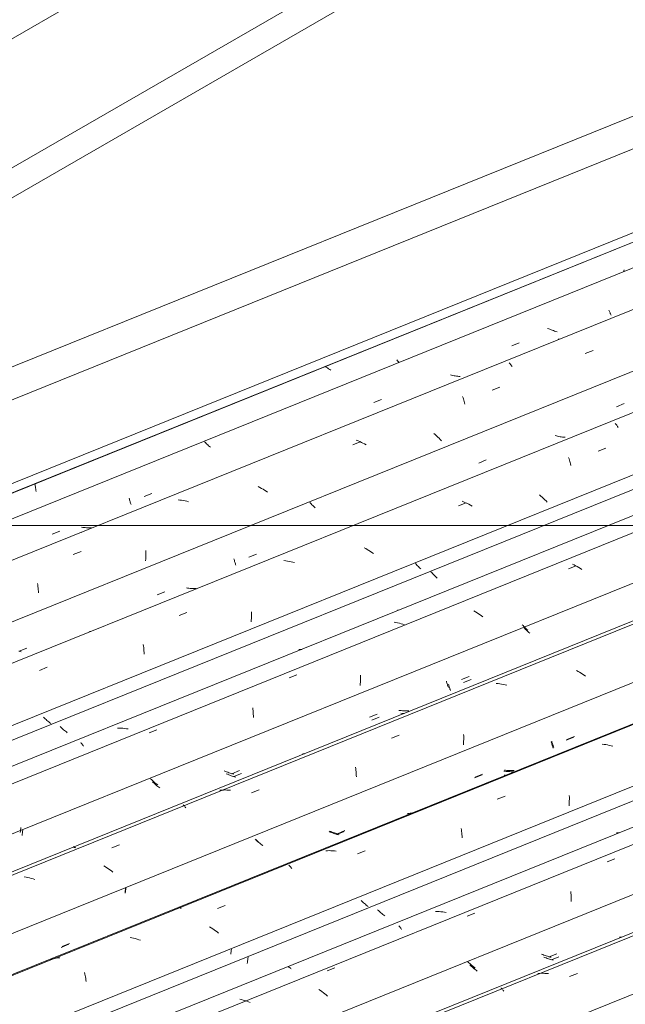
# Model space of a CAD drawing. Header units: metres. Extents: x -15.1 to 0.1, y 4 to 14.1.
# Tile 14 of 67: x -11.747 to -11.001, y 10.414 to 11.628. Entities that reach past the tile are written whole.
import ezdxf

# ---------------------------------------------------------------- set-up
doc = ezdxf.new("R2010")
doc.units = ezdxf.units.M
for name, color, linetype, lineweight in [('A-GLAZ-CWMG', 7, 'Continuous', 5), ('A-ROOF', 7, 'Continuous', 5), ('A-ROOF-OTLN', 7, 'Continuous', 5), ('G-ANNO-TEXT', 7, 'Continuous', 9)]:
    doc.layers.add(name, color=color, linetype=linetype, lineweight=lineweight)

# ---------------------------------------------------------------- blocks, each defined once
blk = doc.blocks.new('FP_83-ISO_01')
at = {"layer": 'A-GLAZ-CWMG'}
blk.add_line((-8.6595, 11.4455), (-11.9505, 10.1155), dxfattribs=at)
at = {"layer": 'A-GLAZ-CWMG', "color": 9, "true_color": 0xc0c0c0}
for p, q in [((-11.1064, 10.4525), (-11.1085, 10.4524)), ((-11.1042, 10.4526), (-11.1064, 10.4525)), ((-11.102, 10.4526), (-11.1042, 10.4526)), ((-11.0999, 10.4525), (-11.102, 10.4526)), ((-11.0977, 10.4524), (-11.0999, 10.4525)), ((-11.0955, 10.4522), (-11.0977, 10.4524)), ((-11.0694, 10.4487), (-11.0599, 10.4524)), ((-11.154, 10.4345), (-11.1534, 10.4341)), ((-11.1534, 10.4341), (-11.1528, 10.4335)), ((-11.1528, 10.4335), (-11.1523, 10.4329)), ((-11.1517, 10.4323), (-11.1511, 10.4316)), ((-11.1511, 10.4316), (-11.1505, 10.4308))]:
    blk.add_line(p, q, dxfattribs=at)
blk = doc.blocks.new('FP_84-ISO_01')
at = {"layer": 'A-GLAZ-CWMG', "color": 9, "true_color": 0xc0c0c0}
for p, q in [((-11.0065, 10.4971), (-11.0081, 10.497)), ((-11.005, 10.4973), (-11.0065, 10.4971)), ((-11.1025, 10.4757), (-11.104, 10.4763)), ((-11.1011, 10.4751), (-11.1025, 10.4757)), ((-11.0996, 10.4746), (-11.1011, 10.4751)), ((-11.0982, 10.4741), (-11.0996, 10.4746)), ((-11.0967, 10.4736), (-11.0982, 10.4741)), ((-11.0952, 10.4731), (-11.0967, 10.4736)), ((-11.0937, 10.4727), (-11.0952, 10.4731)), ((-11.0945, 10.4728), (-11.0852, 10.4767)), ((-11.0922, 10.4723), (-11.0937, 10.4727)), ((-11.1936, 10.4657), (-11.1946, 10.4667)), ((-11.1925, 10.4648), (-11.1936, 10.4657)), ((-11.1915, 10.4638), (-11.1925, 10.4648)), ((-11.1904, 10.4628), (-11.1915, 10.4638)), ((-11.1892, 10.4619), (-11.1904, 10.4628)), ((-11.1881, 10.4609), (-11.1892, 10.4619)), ((-11.1869, 10.46), (-11.1881, 10.4609)), ((-11.1857, 10.4591), (-11.1869, 10.46))]:
    blk.add_line(p, q, dxfattribs=at)
blk = doc.blocks.new('FP_85-ISO_01')
at = {"layer": 'A-GLAZ-CWMG'}
blk.add_line((-8.6595, 11.5539), (-12.0536, 10.1821), dxfattribs=at)
blk = doc.blocks.new('FP_86-ISO_01')
at = {"layer": 'A-GLAZ-CWMG', "color": 9, "true_color": 0xc0c0c0}
for p, q in [((-11.305, 10.53), (-11.306, 10.531)), ((-11.3039, 10.529), (-11.305, 10.53)), ((-11.3029, 10.5281), (-11.3039, 10.529)), ((-11.3018, 10.5271), (-11.3029, 10.5281)), ((-11.3006, 10.5262), (-11.3018, 10.5271)), ((-11.2995, 10.5252), (-11.3006, 10.5262)), ((-11.2983, 10.5243), (-11.2995, 10.5252)), ((-11.2971, 10.5234), (-11.2983, 10.5243)), ((-11.4656, 10.4709), (-11.4659, 10.4693)), ((-11.4654, 10.4725), (-11.4656, 10.4709)), ((-11.4663, 10.4662), (-11.4664, 10.4647)), ((-11.4661, 10.4678), (-11.4663, 10.4662)), ((-11.4659, 10.4693), (-11.4661, 10.4678))]:
    blk.add_line(p, q, dxfattribs=at)
blk = doc.blocks.new('Rectangular Mullion - Telha Fibrocimento - Ondulada-V73-ISO_01')
at = {"layer": 'A-GLAZ-CWMG'}
for p, q in [((-8.6595, 11.6075), (-12.1082, 10.2137)), ((-8.6595, 11.3695), (-11.8658, 10.0737))]:
    blk.add_line(p, q, dxfattribs=at)
for name in ['FP_85-ISO_01', 'FP_86-ISO_01', 'FP_83-ISO_01', 'FP_84-ISO_01']:
    blk.add_blockref(name, (0, 0), dxfattribs=at)
blk = doc.blocks.new('FP_90-ISO_01')
at = {"layer": 'A-GLAZ-CWMG'}
blk.add_line((-8.6595, 11.4413), (-11.9462, 10.113), dxfattribs=at)
blk = doc.blocks.new('FP_91-ISO_01')
at = {"layer": 'A-GLAZ-CWMG', "color": 9, "true_color": 0xc0c0c0}
for p, q in [((-11.0999, 10.4721), (-11.1014, 10.4727)), ((-11.0985, 10.4716), (-11.0999, 10.4721)), ((-11.097, 10.471), (-11.0985, 10.4716)), ((-11.0956, 10.4705), (-11.097, 10.471)), ((-11.0941, 10.47), (-11.0956, 10.4705)), ((-11.0926, 10.4696), (-11.0941, 10.47)), ((-11.0919, 10.4693), (-11.0826, 10.4731)), ((-11.1911, 10.462), (-11.1922, 10.463)), ((-11.1901, 10.461), (-11.1911, 10.462)), ((-11.189, 10.4601), (-11.1901, 10.461)), ((-11.1879, 10.4591), (-11.189, 10.4601)), ((-11.1868, 10.4582), (-11.1879, 10.4591)), ((-11.1856, 10.4572), (-11.1868, 10.4582)), ((-11.0911, 10.4691), (-11.0926, 10.4696)), ((-11.0896, 10.4688), (-11.0911, 10.4691)), ((-11.1844, 10.4563), (-11.1856, 10.4572)), ((-11.1832, 10.4554), (-11.1844, 10.4563))]:
    blk.add_line(p, q, dxfattribs=at)
blk = doc.blocks.new('FP_92-ISO_01')
at = {"layer": 'A-GLAZ-CWMG'}
blk.add_line((-8.6595, 11.5753), (-12.0827, 10.1918), dxfattribs=at)
at = {"layer": 'A-GLAZ-CWMG', "color": 9, "true_color": 0xc0c0c0}
for p, q in [((-11.0231, 10.59), (-11.0137, 10.5937)), ((-11.0681, 10.5533), (-11.0679, 10.5513)), ((-11.0679, 10.5513), (-11.0677, 10.5494)), ((-11.0677, 10.5494), (-11.0676, 10.5474)), ((-11.0676, 10.5474), (-11.0675, 10.5453)), ((-11.0675, 10.5453), (-11.0674, 10.5433)), ((-11.0674, 10.5433), (-11.0674, 10.5412)), ((-11.2322, 10.5288), (-11.2344, 10.5289)), ((-11.2301, 10.5287), (-11.2322, 10.5288)), ((-11.2279, 10.5285), (-11.2301, 10.5287)), ((-11.2257, 10.5283), (-11.2279, 10.5285)), ((-11.2235, 10.528), (-11.2257, 10.5283)), ((-11.2214, 10.5277), (-11.2235, 10.528)), ((-11.1955, 10.5229), (-11.186, 10.5266)), ((-11.2799, 10.5111), (-11.2793, 10.5105)), ((-11.2793, 10.5105), (-11.2787, 10.5098)), ((-11.2787, 10.5098), (-11.2781, 10.509)), ((-11.2781, 10.509), (-11.2775, 10.5082)), ((-11.2775, 10.5082), (-11.277, 10.5073)), ((-11.277, 10.5073), (-11.2764, 10.5064)), ((-11.4157, 10.4605), (-11.4152, 10.4603)), ((-11.4152, 10.4603), (-11.4147, 10.46)), ((-11.4147, 10.46), (-11.4141, 10.4596)), ((-11.4141, 10.4596), (-11.4136, 10.4592)), ((-11.4136, 10.4592), (-11.413, 10.4587)), ((-11.413, 10.4587), (-11.4125, 10.4581)), ((-11.3679, 10.4556), (-11.3584, 10.4593)), ((-11.3763, 10.4313), (-11.3781, 10.4326)), ((-11.3745, 10.43), (-11.3763, 10.4313)), ((-11.3727, 10.4287), (-11.3745, 10.43)), ((-11.3709, 10.4273), (-11.3727, 10.4287)), ((-11.3692, 10.426), (-11.3709, 10.4273)), ((-11.3675, 10.4246), (-11.3692, 10.426)), ((-11.4735, 10.4203), (-11.4756, 10.4209)), ((-11.4714, 10.4197), (-11.4735, 10.4203)), ((-11.4692, 10.419), (-11.4714, 10.4197)), ((-11.4671, 10.4183), (-11.4692, 10.419)), ((-11.465, 10.4175), (-11.4671, 10.4183)), ((-11.4629, 10.4167), (-11.465, 10.4175))]:
    blk.add_line(p, q, dxfattribs=at)
blk = doc.blocks.new('FP_93-ISO_01')
at = {"layer": 'A-GLAZ-CWMG', "color": 9, "true_color": 0xc0c0c0}
for p, q in [((-11.0102, 10.6257), (-11.0117, 10.6257)), ((-11.0087, 10.6257), (-11.0102, 10.6257)), ((-11.3253, 10.5415), (-11.3263, 10.5425)), ((-11.3243, 10.5405), (-11.3253, 10.5415)), ((-11.3232, 10.5395), (-11.3243, 10.5405)), ((-11.3221, 10.5386), (-11.3232, 10.5395)), ((-11.321, 10.5376), (-11.3221, 10.5386)), ((-11.3199, 10.5367), (-11.321, 10.5376)), ((-11.3187, 10.5357), (-11.3199, 10.5367)), ((-11.3176, 10.5348), (-11.3187, 10.5357)), ((-11.4859, 10.4822), (-11.4861, 10.4807)), ((-11.4866, 10.4777), (-11.4867, 10.4762)), ((-11.4864, 10.4792), (-11.4866, 10.4777)), ((-11.4861, 10.4807), (-11.4864, 10.4792))]:
    blk.add_line(p, q, dxfattribs=at)
blk = doc.blocks.new('FP_94-ISO_01')
at = {"layer": 'A-GLAZ-CWMG'}
blk.add_line((-8.6595, 11.7024), (-12.2122, 10.2666), dxfattribs=at)
at = {"layer": 'A-GLAZ-CWMG', "color": 9, "true_color": 0xc0c0c0}
for p, q in [((-11.0271, 10.7347), (-11.0293, 10.735)), ((-11.0249, 10.7344), (-11.0271, 10.7347)), ((-11.0228, 10.734), (-11.0249, 10.7344)), ((-11.0206, 10.7335), (-11.0228, 10.734)), ((-11.0184, 10.733), (-11.0206, 10.7335)), ((-11.0163, 10.7324), (-11.0184, 10.733)), ((-11.1585, 10.6672), (-11.149, 10.6709)), ((-11.0698, 10.6715), (-11.0697, 10.6694)), ((-11.0697, 10.6673), (-11.0698, 10.6652)), ((-11.0698, 10.6652), (-11.0698, 10.6631)), ((-11.0697, 10.6694), (-11.0697, 10.6673)), ((-11.07, 10.661), (-11.0701, 10.6588)), ((-11.0698, 10.6631), (-11.07, 10.661)), ((-11.2029, 10.6312), (-11.2027, 10.6293)), ((-11.2027, 10.6293), (-11.2024, 10.6274)), ((-11.2024, 10.6274), (-11.2022, 10.6255)), ((-11.2022, 10.6255), (-11.2021, 10.6235)), ((-11.2021, 10.6235), (-11.2019, 10.6215)), ((-11.2019, 10.6215), (-11.2019, 10.6194)), ((-11.3676, 10.6037), (-11.3698, 10.6036)), ((-11.3655, 10.6038), (-11.3676, 10.6037)), ((-11.3633, 10.6037), (-11.3655, 10.6038)), ((-11.3611, 10.6037), (-11.3633, 10.6037)), ((-11.359, 10.6035), (-11.3611, 10.6037)), ((-11.3568, 10.6033), (-11.359, 10.6035)), ((-11.3307, 10.5998), (-11.3212, 10.6035)), ((-11.4152, 10.5857), (-11.4146, 10.5852)), ((-11.4146, 10.5852), (-11.4141, 10.5847)), ((-11.4141, 10.5847), (-11.4135, 10.5841)), ((-11.4135, 10.5841), (-11.4129, 10.5834)), ((-11.4129, 10.5834), (-11.4123, 10.5827)), ((-11.4123, 10.5827), (-11.4117, 10.5819)), ((-11.5507, 10.534), (-11.5502, 10.5339)), ((-11.5502, 10.5339), (-11.5497, 10.5338)), ((-11.5497, 10.5338), (-11.5492, 10.5336)), ((-11.5492, 10.5336), (-11.5487, 10.5333)), ((-11.5487, 10.5333), (-11.5482, 10.533)), ((-11.5482, 10.533), (-11.5476, 10.5326)), ((-11.5029, 10.5323), (-11.4935, 10.536)), ((-11.5109, 10.5088), (-11.5128, 10.51)), ((-11.509, 10.5075), (-11.5109, 10.5088)), ((-11.5072, 10.5063), (-11.509, 10.5075)), ((-11.6086, 10.4964), (-11.6107, 10.4968)), ((-11.6064, 10.4958), (-11.6086, 10.4964)), ((-11.6043, 10.4953), (-11.6064, 10.4958)), ((-11.6021, 10.4947), (-11.6043, 10.4953)), ((-11.6, 10.494), (-11.6021, 10.4947)), ((-11.5054, 10.505), (-11.5072, 10.5063)), ((-11.5036, 10.5036), (-11.5054, 10.505)), ((-11.5019, 10.5022), (-11.5036, 10.5036)), ((-11.5979, 10.4933), (-11.6, 10.494)), ((-11.7078, 10.47), (-11.7099, 10.4695)), ((-11.7058, 10.4705), (-11.7078, 10.47)), ((-11.7037, 10.4709), (-11.7058, 10.4705)), ((-11.7016, 10.4712), (-11.7037, 10.4709)), ((-11.6994, 10.4715), (-11.7016, 10.4712)), ((-11.6973, 10.4717), (-11.6994, 10.4715)), ((-11.6668, 10.4534), (-11.6664, 10.4517)), ((-11.6664, 10.4517), (-11.6661, 10.45)), ((-11.6661, 10.45), (-11.6657, 10.4482)), ((-11.6657, 10.4482), (-11.6654, 10.4464)), ((-11.6654, 10.4464), (-11.6651, 10.4445)), ((-11.6651, 10.4445), (-11.6649, 10.4426))]:
    blk.add_line(p, q, dxfattribs=at)
blk = doc.blocks.new('FP_95-ISO_01')
at = {"layer": 'A-GLAZ-CWMG', "color": 9, "true_color": 0xc0c0c0}
for p, q in [((-11.0921, 10.7378), (-11.0918, 10.7367)), ((-11.0736, 10.7397), (-11.0642, 10.7435)), ((-11.0918, 10.7367), (-11.0915, 10.7357)), ((-11.0915, 10.7357), (-11.0912, 10.7346)), ((-11.0912, 10.7346), (-11.091, 10.7336)), ((-11.091, 10.7336), (-11.0906, 10.7326)), ((-11.0906, 10.7326), (-11.0903, 10.7317)), ((-11.0903, 10.7317), (-11.09, 10.7308)), ((-11.09, 10.7308), (-11.0897, 10.7299)), ((-11.1491, 10.7016), (-11.1506, 10.7018)), ((-11.1476, 10.7014), (-11.1491, 10.7016)), ((-11.1461, 10.7012), (-11.1476, 10.7014)), ((-11.1445, 10.7011), (-11.1461, 10.7012)), ((-11.143, 10.7011), (-11.1445, 10.7011)), ((-11.1415, 10.701), (-11.143, 10.7011)), ((-11.14, 10.701), (-11.1415, 10.701)), ((-11.1385, 10.7011), (-11.14, 10.701)), ((-11.1867, 10.6933), (-11.1773, 10.6971)), ((-11.1506, 10.6956), (-11.1503, 10.6952)), ((-11.2683, 10.6479), (-11.2698, 10.6479)), ((-11.2675, 10.648), (-11.2683, 10.6479)), ((-11.4552, 10.6167), (-11.4562, 10.6177)), ((-11.4542, 10.6157), (-11.4552, 10.6167)), ((-11.4531, 10.6148), (-11.4542, 10.6157)), ((-11.3643, 10.6266), (-11.3657, 10.6272)), ((-11.3628, 10.626), (-11.3643, 10.6266)), ((-11.3614, 10.6255), (-11.3628, 10.626)), ((-11.3599, 10.6249), (-11.3614, 10.6255)), ((-11.3585, 10.6244), (-11.3599, 10.6249)), ((-11.357, 10.624), (-11.3585, 10.6244)), ((-11.3555, 10.6235), (-11.357, 10.624)), ((-11.3563, 10.6237), (-11.3469, 10.6275)), ((-11.354, 10.6231), (-11.3555, 10.6235)), ((-11.4521, 10.6138), (-11.4531, 10.6148)), ((-11.4509, 10.6128), (-11.4521, 10.6138)), ((-11.4498, 10.6119), (-11.4509, 10.6128)), ((-11.4486, 10.611), (-11.4498, 10.6119)), ((-11.4475, 10.6101), (-11.4486, 10.611)), ((-11.6161, 10.556), (-11.6163, 10.5545)), ((-11.6159, 10.5575), (-11.6161, 10.556)), ((-11.6165, 10.553), (-11.6167, 10.5515)), ((-11.6163, 10.5545), (-11.6165, 10.553)), ((-11.6955, 10.4846), (-11.6862, 10.4884))]:
    blk.add_line(p, q, dxfattribs=at)
blk = doc.blocks.new('FP_96-ISO_01')
at = {"layer": 'A-GLAZ-CWMG'}
blk.add_line((-8.6595, 11.8293), (-12.3415, 10.3412), dxfattribs=at)
at = {"layer": 'A-GLAZ-CWMG', "color": 9, "true_color": 0xc0c0c0}
for p, q in [((-11.0591, 10.8246), (-11.0611, 10.8257)), ((-11.0572, 10.8235), (-11.0591, 10.8246)), ((-11.0553, 10.8223), (-11.0572, 10.8235)), ((-11.0534, 10.8211), (-11.0553, 10.8223)), ((-11.1576, 10.8096), (-11.1598, 10.8099)), ((-11.0515, 10.8199), (-11.0534, 10.8211)), ((-11.0497, 10.8186), (-11.0515, 10.8199)), ((-11.1554, 10.8093), (-11.1576, 10.8096)), ((-11.1533, 10.8089), (-11.1554, 10.8093)), ((-11.1511, 10.8085), (-11.1533, 10.8089)), ((-11.1489, 10.808), (-11.1511, 10.8085)), ((-11.1468, 10.8075), (-11.1489, 10.808)), ((-11.2889, 10.7424), (-11.2794, 10.7461)), ((-11.2, 10.7386), (-11.2001, 10.7365)), ((-11.2, 10.747), (-11.1999, 10.7449)), ((-11.1999, 10.7407), (-11.2, 10.7386)), ((-11.1999, 10.7449), (-11.1999, 10.7428)), ((-11.1999, 10.7428), (-11.1999, 10.7407)), ((-11.2001, 10.7365), (-11.2002, 10.7343)), ((-11.3332, 10.7065), (-11.3329, 10.7047)), ((-11.3329, 10.7047), (-11.3327, 10.7028)), ((-11.3327, 10.7028), (-11.3325, 10.7008)), ((-11.3325, 10.7008), (-11.3323, 10.6988)), ((-11.3323, 10.6988), (-11.3321, 10.6968)), ((-11.3321, 10.6968), (-11.332, 10.6948)), ((-11.498, 10.6784), (-11.5001, 10.6782)), ((-11.4958, 10.6784), (-11.498, 10.6784)), ((-11.4937, 10.6785), (-11.4958, 10.6784)), ((-11.4915, 10.6784), (-11.4937, 10.6785)), ((-11.4893, 10.6783), (-11.4915, 10.6784)), ((-11.4872, 10.6781), (-11.4893, 10.6783)), ((-11.461, 10.6748), (-11.4516, 10.6786)), ((-11.5455, 10.6603), (-11.545, 10.6599)), ((-11.545, 10.6599), (-11.5444, 10.6593)), ((-11.5444, 10.6593), (-11.5438, 10.6588)), ((-11.5438, 10.6588), (-11.5433, 10.6581)), ((-11.5433, 10.6581), (-11.5427, 10.6574)), ((-11.5427, 10.6574), (-11.5421, 10.6567)), ((-11.6809, 10.6084), (-11.6804, 10.6084)), ((-11.6804, 10.6084), (-11.68, 10.6082)), ((-11.68, 10.6082), (-11.6795, 10.6081)), ((-11.6795, 10.6081), (-11.679, 10.6078)), ((-11.679, 10.6078), (-11.6784, 10.6075)), ((-11.6784, 10.6075), (-11.6779, 10.6072)), ((-11.6332, 10.6072), (-11.6237, 10.611)), ((-11.641, 10.5839), (-11.6429, 10.5851)), ((-11.6392, 10.5827), (-11.641, 10.5839)), ((-11.6373, 10.5814), (-11.6392, 10.5827)), ((-11.6355, 10.5801), (-11.6373, 10.5814)), ((-11.6338, 10.5788), (-11.6355, 10.5801)), ((-11.7388, 10.5712), (-11.741, 10.5716)), ((-11.7367, 10.5707), (-11.7388, 10.5712)), ((-11.7345, 10.5702), (-11.7367, 10.5707)), ((-11.7324, 10.5696), (-11.7345, 10.5702)), ((-11.7302, 10.5689), (-11.7324, 10.5696)), ((-11.7281, 10.5682), (-11.7302, 10.5689)), ((-11.632, 10.5774), (-11.6338, 10.5788))]:
    blk.add_line(p, q, dxfattribs=at)
blk = doc.blocks.new('FP_97-ISO_01')
at = {"layer": 'A-GLAZ-CWMG', "color": 9, "true_color": 0xc0c0c0}
for p, q in [((-11.1268, 10.881), (-11.1277, 10.8819)), ((-11.1259, 10.88), (-11.1268, 10.881)), ((-11.125, 10.8791), (-11.1259, 10.88)), ((-11.124, 10.8782), (-11.125, 10.8791)), ((-11.123, 10.8772), (-11.124, 10.8782)), ((-11.122, 10.8763), (-11.123, 10.8772)), ((-11.121, 10.8754), (-11.122, 10.8763)), ((-11.2211, 10.8126), (-11.2209, 10.8115)), ((-11.2209, 10.8115), (-11.2206, 10.8104)), ((-11.2206, 10.8104), (-11.2203, 10.8094)), ((-11.2026, 10.8145), (-11.1933, 10.8183)), ((-11.2203, 10.8094), (-11.22, 10.8084)), ((-11.22, 10.8084), (-11.2197, 10.8074)), ((-11.2197, 10.8074), (-11.2194, 10.8065)), ((-11.2194, 10.8065), (-11.2191, 10.8056)), ((-11.2191, 10.8056), (-11.2188, 10.8047)), ((-11.2782, 10.7764), (-11.2797, 10.7766)), ((-11.2767, 10.7763), (-11.2782, 10.7764)), ((-11.2751, 10.7761), (-11.2767, 10.7763)), ((-11.2736, 10.776), (-11.2751, 10.7761)), ((-11.2721, 10.7759), (-11.2736, 10.776)), ((-11.2706, 10.7759), (-11.2721, 10.7759)), ((-11.2691, 10.7759), (-11.2706, 10.7759)), ((-11.2675, 10.776), (-11.2691, 10.7759)), ((-11.3157, 10.7681), (-11.3064, 10.7719)), ((-11.2797, 10.7705), (-11.2793, 10.7702)), ((-11.3974, 10.7229), (-11.3989, 10.7228)), ((-11.396, 10.723), (-11.3974, 10.7229)), ((-11.4934, 10.7014), (-11.4948, 10.702)), ((-11.4919, 10.7008), (-11.4934, 10.7014)), ((-11.4905, 10.7003), (-11.4919, 10.7008)), ((-11.4854, 10.6985), (-11.476, 10.7023)), ((-11.5845, 10.6914), (-11.5855, 10.6924)), ((-11.5834, 10.6904), (-11.5845, 10.6914)), ((-11.5824, 10.6895), (-11.5834, 10.6904)), ((-11.5813, 10.6885), (-11.5824, 10.6895)), ((-11.5802, 10.6875), (-11.5813, 10.6885)), ((-11.489, 10.6997), (-11.4905, 10.7003)), ((-11.4876, 10.6992), (-11.489, 10.6997)), ((-11.4861, 10.6988), (-11.4876, 10.6992)), ((-11.4846, 10.6984), (-11.4861, 10.6988)), ((-11.4831, 10.698), (-11.4846, 10.6984)), ((-11.579, 10.6866), (-11.5802, 10.6875)), ((-11.5779, 10.6857), (-11.579, 10.6866)), ((-11.5767, 10.6848), (-11.5779, 10.6857)), ((-11.7458, 10.6277), (-11.7459, 10.6262)), ((-11.7456, 10.6293), (-11.7458, 10.6277)), ((-11.7454, 10.6308), (-11.7456, 10.6293)), ((-11.7451, 10.6324), (-11.7454, 10.6308))]:
    blk.add_line(p, q, dxfattribs=at)
blk = doc.blocks.new('FP_98-ISO_01')
at = {"layer": 'A-GLAZ-CWMG'}
blk.add_line((-8.6878, 11.9262), (-12.4446, 10.4079), dxfattribs=at)
blk = doc.blocks.new('FP_99-ISO_01')
at = {"layer": 'A-GLAZ-CWMG', "color": 9, "true_color": 0xc0c0c0}
for p, q in [((-11.2393, 10.9463), (-11.2402, 10.9473)), ((-11.2384, 10.9453), (-11.2393, 10.9463)), ((-11.2374, 10.9444), (-11.2384, 10.9453)), ((-11.2365, 10.9434), (-11.2374, 10.9444)), ((-11.2355, 10.9424), (-11.2365, 10.9434)), ((-11.2345, 10.9415), (-11.2355, 10.9424)), ((-11.2334, 10.9405), (-11.2345, 10.9415)), ((-11.2324, 10.9396), (-11.2334, 10.9405)), ((-11.6959, 10.7557), (-11.6969, 10.7566)), ((-11.6949, 10.7547), (-11.6959, 10.7557)), ((-11.6938, 10.7537), (-11.6949, 10.7547)), ((-11.6927, 10.7528), (-11.6938, 10.7537)), ((-11.6915, 10.7518), (-11.6927, 10.7528)), ((-11.6904, 10.7509), (-11.6915, 10.7518)), ((-11.6892, 10.75), (-11.6904, 10.7509)), ((-11.688, 10.7491), (-11.6892, 10.75))]:
    blk.add_line(p, q, dxfattribs=at)
blk = doc.blocks.new('Rectangular Mullion - Telha Fibrocimento - Ondulada-V87-ISO_01')
at = {"layer": 'A-GLAZ-CWMG'}
for p, q in [((-6.2425, 12.9681), (-12.4993, 10.4395)), ((-8.6595, 11.7533), (-12.2568, 10.2995)), ((-8.6595, 11.6255), (-12.1266, 10.2243)), ((-8.6595, 11.492), (-11.9906, 10.1458))]:
    blk.add_line(p, q, dxfattribs=at)
for name in ['FP_98-ISO_01', 'FP_99-ISO_01', 'FP_96-ISO_01', 'FP_97-ISO_01', 'FP_94-ISO_01', 'FP_95-ISO_01', 'FP_92-ISO_01', 'FP_93-ISO_01', 'FP_90-ISO_01', 'FP_91-ISO_01']:
    blk.add_blockref(name, (0, 0), dxfattribs=at)
blk = doc.blocks.new('FP_101-ISO_01')
at = {"layer": 'A-GLAZ-CWMG'}
blk.add_line((-8.6595, 11.7014), (-12.2039, 10.269), dxfattribs=at)
blk = doc.blocks.new('FP_102-ISO_01')
at = {"layer": 'A-GLAZ-CWMG', "color": 9, "true_color": 0xc0c0c0}
for p, q in [((-11.0915, 10.7385), (-11.0912, 10.7375)), ((-11.0912, 10.7375), (-11.0909, 10.7365)), ((-11.0729, 10.7406), (-11.0635, 10.7445)), ((-11.0909, 10.7365), (-11.0906, 10.7355)), ((-11.0906, 10.7355), (-11.0903, 10.7345)), ((-11.0903, 10.7345), (-11.0899, 10.7336)), ((-11.0899, 10.7336), (-11.0896, 10.7327)), ((-11.0896, 10.7327), (-11.0893, 10.7318)), ((-11.0893, 10.7318), (-11.0889, 10.731)), ((-11.1483, 10.7029), (-11.1498, 10.703)), ((-11.1468, 10.7027), (-11.1483, 10.7029)), ((-11.1452, 10.7026), (-11.1468, 10.7027)), ((-11.1437, 10.7026), (-11.1452, 10.7026)), ((-11.1422, 10.7025), (-11.1437, 10.7026)), ((-11.1407, 10.7026), (-11.1422, 10.7025)), ((-11.1391, 10.7026), (-11.1407, 10.7026)), ((-11.1376, 10.7027), (-11.1391, 10.7026)), ((-11.1859, 10.6942), (-11.1766, 10.6981)), ((-11.1498, 10.6972), (-11.1494, 10.6969)), ((-11.1494, 10.6969), (-11.1491, 10.6967)), ((-11.1491, 10.6967), (-11.1488, 10.6964)), ((-11.1488, 10.6964), (-11.1485, 10.6962)), ((-11.2674, 10.6496), (-11.2689, 10.6495)), ((-11.2659, 10.6498), (-11.2674, 10.6496)), ((-11.2644, 10.65), (-11.2659, 10.6498)), ((-11.2629, 10.6503), (-11.2644, 10.65)), ((-11.2614, 10.6505), (-11.2629, 10.6503)), ((-11.2613, 10.6506), (-11.2614, 10.6505)), ((-11.3635, 10.6272), (-11.365, 10.6278)), ((-11.3554, 10.6246), (-11.3461, 10.6285)), ((-11.4554, 10.6165), (-11.4565, 10.6175)), ((-11.4543, 10.6156), (-11.4554, 10.6165)), ((-11.4532, 10.6146), (-11.4543, 10.6156)), ((-11.3621, 10.6267), (-11.3635, 10.6272)), ((-11.3606, 10.6262), (-11.3621, 10.6267)), ((-11.3591, 10.6257), (-11.3606, 10.6262)), ((-11.3576, 10.6253), (-11.3591, 10.6257)), ((-11.3561, 10.6249), (-11.3576, 10.6253)), ((-11.3546, 10.6245), (-11.3561, 10.6249)), ((-11.3531, 10.6242), (-11.3546, 10.6245)), ((-11.4521, 10.6137), (-11.4532, 10.6146)), ((-11.4509, 10.6128), (-11.4521, 10.6137)), ((-11.4497, 10.6119), (-11.4509, 10.6128)), ((-11.4485, 10.611), (-11.4497, 10.6119)), ((-11.4472, 10.6101), (-11.4485, 10.611)), ((-11.6165, 10.5556), (-11.6166, 10.5541)), ((-11.6163, 10.557), (-11.6165, 10.5556)), ((-11.6161, 10.5585), (-11.6163, 10.557)), ((-11.6166, 10.5541), (-11.6168, 10.5526)), ((-11.6168, 10.5526), (-11.6168, 10.5512)), ((-11.6945, 10.4856), (-11.6852, 10.4894)), ((-11.7222, 10.4643), (-11.7227, 10.4642))]:
    blk.add_line(p, q, dxfattribs=at)
blk = doc.blocks.new('FP_103-ISO_01')
at = {"layer": 'A-GLAZ-CWMG'}
blk.add_line((-8.6595, 11.8251), (-12.3372, 10.3388), dxfattribs=at)
blk = doc.blocks.new('FP_104-ISO_01')
at = {"layer": 'A-GLAZ-CWMG', "color": 9, "true_color": 0xc0c0c0}
for p, q in [((-11.1245, 10.8774), (-11.1254, 10.8783)), ((-11.1236, 10.8764), (-11.1245, 10.8774)), ((-11.1226, 10.8754), (-11.1236, 10.8764)), ((-11.1216, 10.8745), (-11.1226, 10.8754)), ((-11.1206, 10.8735), (-11.1216, 10.8745)), ((-11.1196, 10.8726), (-11.1206, 10.8735)), ((-11.1186, 10.8717), (-11.1196, 10.8726)), ((-11.2, 10.8109), (-11.1907, 10.8148)), ((-11.2186, 10.809), (-11.2183, 10.8079)), ((-11.2183, 10.8079), (-11.218, 10.8068)), ((-11.218, 10.8068), (-11.2177, 10.8058)), ((-11.2177, 10.8058), (-11.2174, 10.8048)), ((-11.2174, 10.8048), (-11.2171, 10.8039)), ((-11.2171, 10.8039), (-11.2168, 10.8029)), ((-11.2168, 10.8029), (-11.2165, 10.8021)), ((-11.2165, 10.8021), (-11.2161, 10.8012)), ((-11.3131, 10.7645), (-11.3038, 10.7684)), ((-11.2756, 10.7729), (-11.2771, 10.7731)), ((-11.274, 10.7728), (-11.2756, 10.7729)), ((-11.2731, 10.7727), (-11.274, 10.7728)), ((-11.5821, 10.6877), (-11.5831, 10.6886)), ((-11.4908, 10.6978), (-11.4922, 10.6984)), ((-11.4893, 10.6972), (-11.4908, 10.6978)), ((-11.4879, 10.6967), (-11.4893, 10.6972)), ((-11.4864, 10.6961), (-11.4879, 10.6967)), ((-11.4849, 10.6957), (-11.4864, 10.6961)), ((-11.4835, 10.6952), (-11.4849, 10.6957)), ((-11.482, 10.6948), (-11.4835, 10.6952)), ((-11.4828, 10.695), (-11.4734, 10.6988)), ((-11.4805, 10.6944), (-11.482, 10.6948)), ((-11.581, 10.6867), (-11.5821, 10.6877)), ((-11.5799, 10.6857), (-11.581, 10.6867)), ((-11.5788, 10.6848), (-11.5799, 10.6857)), ((-11.5777, 10.6838), (-11.5788, 10.6848)), ((-11.5765, 10.6829), (-11.5777, 10.6838)), ((-11.5753, 10.682), (-11.5765, 10.6829)), ((-11.5741, 10.6811), (-11.5753, 10.682)), ((-11.7427, 10.6288), (-11.743, 10.6272)), ((-11.7434, 10.624), (-11.7435, 10.6224)), ((-11.7432, 10.6256), (-11.7434, 10.624)), ((-11.743, 10.6272), (-11.7432, 10.6256))]:
    blk.add_line(p, q, dxfattribs=at)
blk = doc.blocks.new('FP_105-ISO_01')
at = {"layer": 'A-GLAZ-CWMG'}
blk.add_line((-8.6124, 11.9781), (-12.4738, 10.4176), dxfattribs=at)
at = {"layer": 'A-GLAZ-CWMG', "color": 9, "true_color": 0xc0c0c0}
for p, q in [((-11.064, 10.9558), (-11.066, 10.9568)), ((-11.062, 10.9548), (-11.064, 10.9558)), ((-11.0707, 10.9509), (-11.0612, 10.9546)), ((-11.06, 10.9537), (-11.062, 10.9548)), ((-11.058, 10.9526), (-11.06, 10.9537)), ((-11.0561, 10.9515), (-11.058, 10.9526)), ((-11.0542, 10.9503), (-11.0561, 10.9515)), ((-11.2816, 10.8999), (-11.2812, 10.9)), ((-11.2812, 10.9), (-11.2807, 10.9)), ((-11.1854, 10.898), (-11.1873, 10.8992)), ((-11.1835, 10.8968), (-11.1854, 10.898)), ((-11.1816, 10.8956), (-11.1835, 10.8968)), ((-11.1798, 10.8943), (-11.1816, 10.8956)), ((-11.2833, 10.8849), (-11.2855, 10.8853)), ((-11.2812, 10.8844), (-11.2833, 10.8849)), ((-11.279, 10.8839), (-11.2812, 10.8844)), ((-11.2769, 10.8833), (-11.279, 10.8839)), ((-11.2748, 10.8827), (-11.2769, 10.8833)), ((-11.2726, 10.882), (-11.2748, 10.8827)), ((-11.178, 10.8931), (-11.1798, 10.8943)), ((-11.1762, 10.8917), (-11.178, 10.8931)), ((-11.4149, 10.8165), (-11.4055, 10.8202)), ((-11.327, 10.8115), (-11.3272, 10.8094)), ((-11.3269, 10.8137), (-11.327, 10.8115)), ((-11.3268, 10.8179), (-11.3269, 10.8158)), ((-11.3269, 10.8158), (-11.3269, 10.8137)), ((-11.3268, 10.82), (-11.3268, 10.8179)), ((-11.3272, 10.8094), (-11.3274, 10.8072)), ((-11.4597, 10.7799), (-11.4595, 10.778)), ((-11.4595, 10.778), (-11.4593, 10.776)), ((-11.4593, 10.776), (-11.4592, 10.774)), ((-11.4592, 10.774), (-11.459, 10.772)), ((-11.459, 10.772), (-11.4589, 10.77)), ((-11.4589, 10.77), (-11.4589, 10.7679)), ((-11.6239, 10.7547), (-11.6261, 10.7548)), ((-11.6218, 10.7546), (-11.6239, 10.7547)), ((-11.6196, 10.7545), (-11.6218, 10.7546)), ((-11.6174, 10.7543), (-11.6196, 10.7545)), ((-11.6153, 10.754), (-11.6174, 10.7543)), ((-11.6131, 10.7537), (-11.6153, 10.754)), ((-11.5871, 10.7491), (-11.5777, 10.7528)), ((-11.6715, 10.737), (-11.671, 10.7363)), ((-11.671, 10.7363), (-11.6704, 10.7357)), ((-11.6704, 10.7357), (-11.6698, 10.7349)), ((-11.6698, 10.7349), (-11.6692, 10.7341)), ((-11.6692, 10.7341), (-11.6686, 10.7333)), ((-11.6686, 10.7333), (-11.668, 10.7324))]:
    blk.add_line(p, q, dxfattribs=at)
blk = doc.blocks.new('FP_106-ISO_01')
at = {"layer": 'A-GLAZ-CWMG', "color": 9, "true_color": 0xc0c0c0}
for p, q in [((-11.2585, 10.9566), (-11.2593, 10.9576)), ((-11.2576, 10.9557), (-11.2585, 10.9566)), ((-11.2567, 10.9547), (-11.2576, 10.9557)), ((-11.2557, 10.9538), (-11.2567, 10.9547)), ((-11.2547, 10.9528), (-11.2557, 10.9538)), ((-11.2537, 10.9519), (-11.2547, 10.9528)), ((-11.2527, 10.951), (-11.2537, 10.9519)), ((-11.4025, 10.8514), (-11.4031, 10.8514)), ((-11.4009, 10.8514), (-11.4025, 10.8514)), ((-11.3994, 10.8514), (-11.4009, 10.8514)), ((-11.7162, 10.7671), (-11.7172, 10.7681)), ((-11.7152, 10.7662), (-11.7162, 10.7671)), ((-11.7141, 10.7652), (-11.7152, 10.7662)), ((-11.7131, 10.7642), (-11.7141, 10.7652)), ((-11.7119, 10.7633), (-11.7131, 10.7642)), ((-11.7108, 10.7623), (-11.7119, 10.7633)), ((-11.7097, 10.7614), (-11.7108, 10.7623)), ((-11.7085, 10.7605), (-11.7097, 10.7614))]:
    blk.add_line(p, q, dxfattribs=at)
blk = doc.blocks.new('FP_107-ISO_01')
at = {"layer": 'A-GLAZ-CWMG'}
blk.add_line((-6.3242, 13.03), (-12.6032, 10.4923), dxfattribs=at)
at = {"layer": 'A-GLAZ-CWMG', "color": 9, "true_color": 0xc0c0c0}
for p, q in [((-11.0132, 11.13), (-11.0126, 11.1294)), ((-11.0126, 11.1294), (-11.012, 11.1287)), ((-11.012, 11.1287), (-11.0115, 11.128)), ((-11.0115, 11.128), (-11.0109, 11.1271)), ((-11.0109, 11.1271), (-11.0103, 11.1263)), ((-11.0103, 11.1263), (-11.0097, 11.1253)), ((-11.0342, 11.0959), (-11.0247, 11.0996)), ((-11.0707, 11.088), (-11.0702, 11.0865)), ((-11.0702, 11.0865), (-11.0697, 11.085)), ((-11.0697, 11.085), (-11.0692, 11.0834)), ((-11.0692, 11.0834), (-11.0688, 11.0819)), ((-11.0688, 11.0819), (-11.0684, 11.0802)), ((-11.0684, 11.0802), (-11.068, 11.0785)), ((-11.1047, 11.0407), (-11.1064, 11.0421)), ((-11.1031, 11.0392), (-11.1047, 11.0407)), ((-11.2061, 11.0285), (-11.1967, 11.0322)), ((-11.1995, 11.0333), (-11.2016, 11.0342)), ((-11.1975, 11.0324), (-11.1995, 11.0333)), ((-11.1954, 11.0315), (-11.1975, 11.0324)), ((-11.1934, 11.0305), (-11.1954, 11.0315)), ((-11.1914, 11.0294), (-11.1934, 11.0305)), ((-11.1895, 11.0283), (-11.1914, 11.0294)), ((-11.1016, 11.0377), (-11.1031, 11.0392)), ((-11.1, 11.0362), (-11.1016, 11.0377)), ((-11.0985, 11.0347), (-11.1, 11.0362)), ((-11.0971, 11.0332), (-11.0985, 11.0347)), ((-11.3206, 10.9759), (-11.3225, 10.977)), ((-11.3186, 10.9748), (-11.3206, 10.9759)), ((-11.3167, 10.9736), (-11.3186, 10.9748)), ((-11.3148, 10.9724), (-11.3167, 10.9736)), ((-11.3129, 10.9712), (-11.3148, 10.9724)), ((-11.3111, 10.9699), (-11.3129, 10.9712)), ((-11.419, 10.9608), (-11.4212, 10.9611)), ((-11.4168, 10.9605), (-11.419, 10.9608)), ((-11.4147, 10.9601), (-11.4168, 10.9605)), ((-11.4125, 10.9597), (-11.4147, 10.9601)), ((-11.4104, 10.9592), (-11.4125, 10.9597)), ((-11.4082, 10.9587), (-11.4104, 10.9592)), ((-11.5502, 10.8935), (-11.5407, 10.8973)), ((-11.4613, 10.8982), (-11.4612, 10.8962)), ((-11.4612, 10.8962), (-11.4612, 10.8941)), ((-11.4614, 10.8877), (-11.4615, 10.8856)), ((-11.4613, 10.8899), (-11.4614, 10.8877)), ((-11.4612, 10.892), (-11.4613, 10.8899)), ((-11.4612, 10.8941), (-11.4612, 10.892)), ((-11.5945, 10.8577), (-11.5942, 10.8558)), ((-11.5942, 10.8558), (-11.5939, 10.8539)), ((-11.5939, 10.8539), (-11.5937, 10.852)), ((-11.5937, 10.852), (-11.5936, 10.85)), ((-11.5936, 10.85), (-11.5934, 10.848)), ((-11.5934, 10.848), (-11.5933, 10.846)), ((-11.7223, 10.8259), (-11.7128, 10.8297))]:
    blk.add_line(p, q, dxfattribs=at)
blk = doc.blocks.new('FP_108-ISO_01')
at = {"layer": 'A-GLAZ-CWMG', "color": 9, "true_color": 0xc0c0c0}
for p, q in [((-11.0117, 11.1508), (-11.0024, 11.1547)), ((-11.0857, 11.1147), (-11.0872, 11.1151)), ((-11.0842, 11.1144), (-11.0857, 11.1147)), ((-11.0827, 11.1141), (-11.0842, 11.1144)), ((-11.0812, 11.1138), (-11.0827, 11.1141)), ((-11.0797, 11.1136), (-11.0812, 11.1138)), ((-11.0782, 11.1134), (-11.0797, 11.1136)), ((-11.0767, 11.1132), (-11.0782, 11.1134)), ((-11.0751, 11.1131), (-11.0767, 11.1132)), ((-11.1814, 11.0812), (-11.1721, 11.0851)), ((-11.3885, 11.0319), (-11.3894, 11.0328)), ((-11.3876, 11.0309), (-11.3885, 11.0319)), ((-11.3867, 11.0299), (-11.3876, 11.0309)), ((-11.3857, 11.029), (-11.3867, 11.0299)), ((-11.3847, 11.028), (-11.3857, 11.029)), ((-11.3837, 11.0271), (-11.3847, 11.028)), ((-11.3826, 11.0261), (-11.3837, 11.0271)), ((-11.4643, 10.9653), (-11.455, 10.9691)), ((-11.4828, 10.9634), (-11.4825, 10.9623)), ((-11.4825, 10.9623), (-11.4823, 10.9612)), ((-11.4823, 10.9612), (-11.482, 10.9602)), ((-11.482, 10.9602), (-11.4817, 10.9592)), ((-11.4817, 10.9592), (-11.4814, 10.9582)), ((-11.4814, 10.9582), (-11.4811, 10.9573)), ((-11.4811, 10.9573), (-11.4807, 10.9564)), ((-11.4807, 10.9564), (-11.4804, 10.9555)), ((-11.5774, 10.9189), (-11.5681, 10.9227)), ((-11.5399, 10.9272), (-11.5414, 10.9274)), ((-11.5384, 10.9271), (-11.5399, 10.9272)), ((-11.5368, 10.9269), (-11.5384, 10.9271)), ((-11.5353, 10.9268), (-11.5368, 10.9269)), ((-11.5338, 10.9268), (-11.5353, 10.9268)), ((-11.5323, 10.9267), (-11.5338, 10.9268)), ((-11.5308, 10.9267), (-11.5323, 10.9267)), ((-11.5292, 10.9268), (-11.5308, 10.9267)), ((-11.6591, 10.8737), (-11.6606, 10.8736)), ((-11.7464, 10.8492), (-11.7478, 10.8496)), ((-11.7471, 10.8494), (-11.7378, 10.8532)), ((-11.7449, 10.8488), (-11.7464, 10.8492))]:
    blk.add_line(p, q, dxfattribs=at)
blk = doc.blocks.new('FP_109-ISO_01')
at = {"layer": 'A-GLAZ-CWMG'}
blk.add_line((-6.4537, 13.1045), (-12.7325, 10.567), dxfattribs=at)
at = {"layer": 'A-GLAZ-CWMG', "color": 9, "true_color": 0xc0c0c0}
for p, q in [((-11.0834, 11.2339), (-11.083, 11.234)), ((-11.083, 11.234), (-11.0825, 11.234)), ((-11.0501, 11.2163), (-11.0406, 11.22)), ((-11.1438, 11.2048), (-11.1433, 11.2042)), ((-11.1433, 11.2042), (-11.1428, 11.2037)), ((-11.1427, 11.2035), (-11.1421, 11.2028)), ((-11.1421, 11.2028), (-11.1415, 11.202)), ((-11.1415, 11.202), (-11.1409, 11.2012)), ((-11.1409, 11.2012), (-11.1403, 11.2003)), ((-11.1647, 11.1713), (-11.1552, 11.175)), ((-11.2012, 11.1632), (-11.2007, 11.1618)), ((-11.2007, 11.1618), (-11.2002, 11.1603)), ((-11.2002, 11.1603), (-11.1997, 11.1588)), ((-11.1997, 11.1588), (-11.1993, 11.1572)), ((-11.1993, 11.1572), (-11.1988, 11.1556)), ((-11.1988, 11.1556), (-11.1984, 11.154)), ((-11.235, 11.1163), (-11.2366, 11.1177)), ((-11.2334, 11.1148), (-11.235, 11.1163)), ((-11.2318, 11.1134), (-11.2334, 11.1148)), ((-11.2302, 11.1119), (-11.2318, 11.1134)), ((-11.3366, 11.1038), (-11.3272, 11.1075)), ((-11.33, 11.1086), (-11.3321, 11.1094)), ((-11.3279, 11.1077), (-11.33, 11.1086)), ((-11.3259, 11.1068), (-11.3279, 11.1077)), ((-11.3239, 11.1058), (-11.3259, 11.1068)), ((-11.3219, 11.1048), (-11.3239, 11.1058)), ((-11.3199, 11.1037), (-11.3219, 11.1048)), ((-11.2287, 11.1104), (-11.2302, 11.1119)), ((-11.2273, 11.1088), (-11.2287, 11.1104)), ((-11.4509, 11.0512), (-11.4529, 11.0523)), ((-11.449, 11.0501), (-11.4509, 11.0512)), ((-11.447, 11.049), (-11.449, 11.0501)), ((-11.4451, 11.0478), (-11.447, 11.049)), ((-11.4433, 11.0466), (-11.4451, 11.0478)), ((-11.4414, 11.0453), (-11.4433, 11.0466)), ((-11.5495, 11.0357), (-11.5516, 11.0359)), ((-11.5473, 11.0354), (-11.5495, 11.0357)), ((-11.5451, 11.0351), (-11.5473, 11.0354)), ((-11.543, 11.0347), (-11.5451, 11.0351)), ((-11.5408, 11.0342), (-11.543, 11.0347)), ((-11.5387, 11.0337), (-11.5408, 11.0342)), ((-11.6806, 10.9687), (-11.6711, 10.9724)), ((-11.5915, 10.9736), (-11.5914, 10.9716)), ((-11.5914, 10.9716), (-11.5914, 10.9695)), ((-11.5914, 10.9695), (-11.5914, 10.9674)), ((-11.5914, 10.9674), (-11.5914, 10.9653)), ((-11.5915, 10.9632), (-11.5916, 10.961)), ((-11.5914, 10.9653), (-11.5915, 10.9632)), ((-11.7247, 10.933), (-11.7244, 10.9311)), ((-11.7244, 10.9311), (-11.7242, 10.9292)), ((-11.7242, 10.9292), (-11.7239, 10.9273)), ((-11.7239, 10.9273), (-11.7238, 10.9253)), ((-11.7238, 10.9253), (-11.7236, 10.9233)), ((-11.7236, 10.9233), (-11.7235, 10.9213))]:
    blk.add_line(p, q, dxfattribs=at)
blk = doc.blocks.new('FP_110-ISO_01')
at = {"layer": 'A-GLAZ-CWMG', "color": 9, "true_color": 0xc0c0c0}
for p, q in [((-11.0211, 11.2697), (-11.0208, 11.2688)), ((-11.0208, 11.2688), (-11.0204, 11.2679)), ((-11.0204, 11.2679), (-11.0201, 11.2671)), ((-11.0201, 11.2671), (-11.0197, 11.2664)), ((-11.0197, 11.2664), (-11.0194, 11.2657)), ((-11.0194, 11.2657), (-11.019, 11.265)), ((-11.019, 11.265), (-11.0187, 11.2643)), ((-11.0187, 11.2643), (-11.0183, 11.2637)), ((-11.0951, 11.2467), (-11.0966, 11.2473)), ((-11.0937, 11.2461), (-11.0951, 11.2467)), ((-11.0923, 11.2455), (-11.0937, 11.2461)), ((-11.0908, 11.245), (-11.0923, 11.2455)), ((-11.0893, 11.2445), (-11.0908, 11.245)), ((-11.0879, 11.244), (-11.0893, 11.2445)), ((-11.0864, 11.2436), (-11.0879, 11.244)), ((-11.0849, 11.2431), (-11.0864, 11.2436)), ((-11.1407, 11.2256), (-11.1314, 11.2294)), ((-11.2148, 11.1895), (-11.2163, 11.1899)), ((-11.2133, 11.1892), (-11.2148, 11.1895)), ((-11.2118, 11.1889), (-11.2133, 11.1892)), ((-11.2102, 11.1886), (-11.2118, 11.1889)), ((-11.2087, 11.1884), (-11.2102, 11.1886)), ((-11.2072, 11.1882), (-11.2087, 11.1884)), ((-11.2057, 11.1881), (-11.2072, 11.1882)), ((-11.2042, 11.188), (-11.2057, 11.1881)), ((-11.3105, 11.156), (-11.3011, 11.1598)), ((-11.5179, 11.1066), (-11.5189, 11.1076)), ((-11.517, 11.1056), (-11.5179, 11.1066)), ((-11.516, 11.1046), (-11.517, 11.1056)), ((-11.515, 11.1037), (-11.516, 11.1046)), ((-11.514, 11.1027), (-11.515, 11.1037)), ((-11.5129, 11.1017), (-11.514, 11.1027)), ((-11.5118, 11.1008), (-11.5129, 11.1017)), ((-11.5934, 11.0401), (-11.584, 11.0439)), ((-11.6119, 11.0381), (-11.6116, 11.037)), ((-11.6116, 11.037), (-11.6114, 11.036)), ((-11.6114, 11.036), (-11.6111, 11.0349)), ((-11.6111, 11.0349), (-11.6108, 11.034)), ((-11.6108, 11.034), (-11.6105, 11.033)), ((-11.6105, 11.033), (-11.6101, 11.0321)), ((-11.6101, 11.0321), (-11.6098, 11.0312)), ((-11.6098, 11.0312), (-11.6095, 11.0303)), ((-11.7065, 10.9937), (-11.6972, 10.9975)), ((-11.6689, 11.0021), (-11.6705, 11.0023)), ((-11.6704, 10.9962), (-11.6701, 10.9959)), ((-11.6674, 11.0019), (-11.6689, 11.0021)), ((-11.6659, 11.0018), (-11.6674, 11.0019)), ((-11.6644, 11.0017), (-11.6659, 11.0018)), ((-11.6629, 11.0016), (-11.6644, 11.0017)), ((-11.6613, 11.0016), (-11.6629, 11.0016)), ((-11.6598, 11.0017), (-11.6613, 11.0016)), ((-11.6583, 11.0017), (-11.6598, 11.0017))]:
    blk.add_line(p, q, dxfattribs=at)
blk = doc.blocks.new('FP_111-ISO_01')
at = {"layer": 'A-GLAZ-CWMG', "color": 9, "true_color": 0xc0c0c0}
for p, q in [((-11.0024, 11.3192), (-11.0026, 11.3182)), ((-11.0026, 11.3182), (-11.0027, 11.3171)), ((-11.3691, 11.1994), (-11.3705, 11.2001)), ((-11.3676, 11.1985), (-11.3691, 11.1994)), ((-11.3662, 11.1976), (-11.3676, 11.1985)), ((-11.2813, 11.2074), (-11.2823, 11.2085)), ((-11.2804, 11.2063), (-11.2813, 11.2074)), ((-11.2795, 11.2052), (-11.2804, 11.2063)), ((-11.3647, 11.1967), (-11.3662, 11.1976)), ((-11.3633, 11.1958), (-11.3647, 11.1967)), ((-11.7281, 11.0556), (-11.7278, 11.0546)), ((-11.7278, 11.0546), (-11.7276, 11.0533)), ((-11.7276, 11.0533), (-11.7273, 11.052)), ((-11.7273, 11.052), (-11.727, 11.0506)), ((-11.727, 11.0506), (-11.7268, 11.0492)), ((-11.7268, 11.0492), (-11.7266, 11.0478)), ((-11.7266, 11.0478), (-11.7264, 11.0463))]:
    blk.add_line(p, q, dxfattribs=at)
blk = doc.blocks.new('Rectangular Mullion - Telha Fibrocimento - Ondulada-V100-ISO_01')
at = {"layer": 'A-GLAZ-CWMG'}
for p, q in [((-6.5217, 13.1282), (-12.7773, 10.6)), ((-6.3923, 13.0534), (-12.6478, 10.5253)), ((-6.2623, 12.9781), (-12.5176, 10.4501)), ((-8.6595, 11.8758), (-12.3816, 10.3715))]:
    blk.add_line(p, q, dxfattribs=at)
for name in ['FP_111-ISO_01', 'FP_109-ISO_01', 'FP_110-ISO_01', 'FP_107-ISO_01', 'FP_108-ISO_01', 'FP_105-ISO_01', 'FP_106-ISO_01', 'FP_103-ISO_01', 'FP_104-ISO_01', 'FP_101-ISO_01', 'FP_102-ISO_01']:
    blk.add_blockref(name, (0, 0), dxfattribs=at)
blk = doc.blocks.new('RUFO_1_ - RUFO_1_-1923193-ISO_01')
at = {"layer": 'A-ROOF'}
for p, q in [((-13.2805, 10.7241), (-10.6288, 12.2551)), ((-13.0047, 10.7241), (-10.4909, 12.1755)), ((-10.4909, 12.1387), (-12.9729, 10.7058))]:
    blk.add_line(p, q, dxfattribs=at)

msp = doc.modelspace()

# ---------------------------------------------------------------- linework, layer by layer
at = {"layer": 'A-ROOF-OTLN'}
for p, q in [((-12.8288, 10.6226), (-6.7837, 13.0657)), ((-12.8097, 10.6187), (-6.7783, 13.0562)), ((-12.8095, 10.6186), (-6.7793, 13.0556)), ((-12.9602, 10.7131), (-10.4194, 11.7399)), ((-12.9341, 10.6833), (-10.5022, 11.6662))]:
    msp.add_line(p, q, dxfattribs=at)
at = {"layer": 'G-ANNO-TEXT'}
msp.add_line((-10.6366, 11.0044), (-13.5911, 11.0044), dxfattribs=at)

# ---------------------------------------------------------------- block references
at = {"layer": 'A-GLAZ-CWMG'}
for name in ['Rectangular Mullion - Telha Fibrocimento - Ondulada-V100-ISO_01', 'Rectangular Mullion - Telha Fibrocimento - Ondulada-V87-ISO_01', 'Rectangular Mullion - Telha Fibrocimento - Ondulada-V73-ISO_01']:
    msp.add_blockref(name, (0, 0), dxfattribs=at)
at = {"layer": 'A-ROOF'}
msp.add_blockref('RUFO_1_ - RUFO_1_-1923193-ISO_01', (0, 0), dxfattribs=at)

doc.saveas('drawing.dxf')
